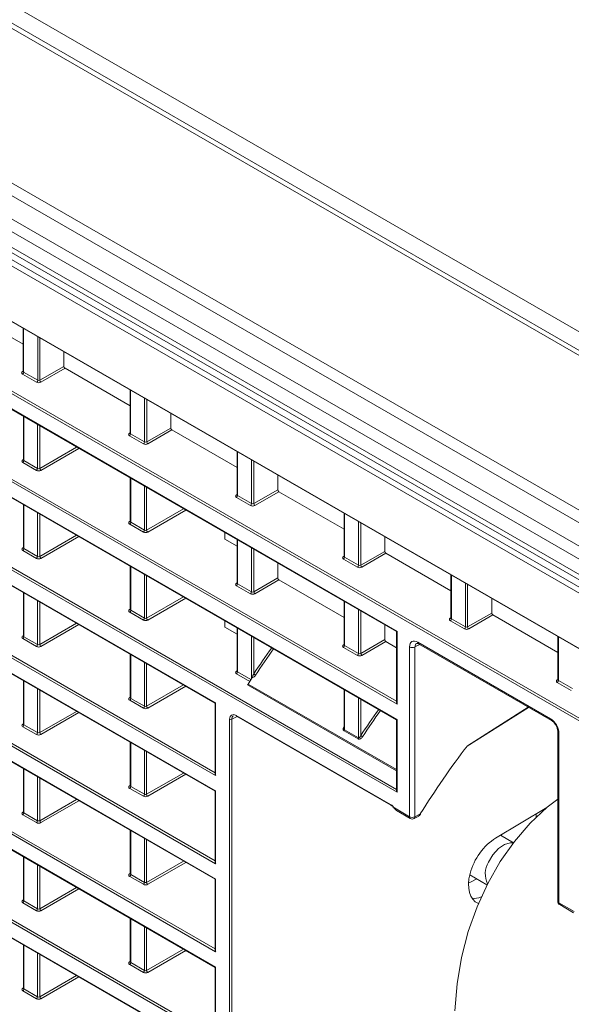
# Model space of a CAD drawing. Header units: millimetres. Extents: x 0 to 1118, y 0 to 864.
# Tile 193 of 256: x 845 to 862, y 333 to 365. Entities that reach past the tile are written whole.
import ezdxf

# ---------------------------------------------------------------- set-up
doc = ezdxf.new("R2010")
doc.units = ezdxf.units.MM

msp = doc.modelspace()

# ---------------------------------------------------------------- linework, layer by layer
at = {"color": 9, "linetype": 'Continuous', "lineweight": 0}
for p, q in [((872.384, 348.258), (785.286, 398.538)), ((786.323, 398.705), (873.168, 348.57)), ((781.013, 396.071), (868.111, 345.791)), ((867.861, 345.527), (780.763, 395.808)), ((780.44, 395.248), (867.538, 344.967)), ((867.434, 344.619), (780.336, 394.899)), ((780.336, 394.405), (867.434, 344.124)), ((868.129, 343.124), (779.818, 394.105)), ((780.012, 394.192), (868.103, 343.337)), ((781.307, 391.483), (866.64, 342.221)), ((776.144, 386.03), (851.053, 342.786)), ((856.84, 339.936), (777.38, 385.807)), ((777.451, 385.848), (856.826, 340.025)), ((856.84, 342.749), (794.091, 378.973)), ((794.161, 379.014), (856.826, 342.838)), ((794.091, 378.483), (856.84, 342.258)), ((866.297, 340.108), (825.491, 363.665)), ((825.588, 363.69), (866.27, 340.204)), ((825.583, 363.116), (856.84, 345.071)), ((851.053, 340.463), (826.494, 354.641)), ((826.529, 354.702), (851.039, 340.553)), ((844.928, 354.738), (844.928, 353.348)), ((845.375, 353.09), (845.375, 354.481)), ((845.445, 354.44), (845.445, 353.091)), ((845.445, 353.091), (846.212, 353.534)), ((827.911, 353.333), (851.053, 339.973)), ((844.893, 353.369), (844.914, 353.382)), ((845.34, 353.029), (844.893, 353.287)), ((844.928, 353.348), (845.375, 353.09)), ((846.248, 353.473), (845.48, 353.03)), ((848.34, 352.769), (848.34, 351.378)), ((848.787, 351.121), (848.787, 352.511)), ((848.857, 352.471), (848.857, 351.121)), ((844.933, 351.928), (844.933, 350.527)), ((845.37, 350.275), (845.37, 351.676)), ((845.44, 351.635), (845.44, 350.275)), ((848.304, 351.399), (848.326, 351.412)), ((848.751, 351.06), (848.305, 351.317)), ((848.34, 351.378), (848.787, 351.121)), ((848.857, 351.121), (849.624, 351.564)), ((849.659, 351.503), (848.892, 351.06)), ((845.44, 350.275), (846.618, 350.955)), ((846.689, 350.914), (845.476, 350.214)), ((851.752, 350.799), (851.752, 349.409)), ((829.161, 350.37), (851.039, 337.74)), ((844.897, 350.548), (844.918, 350.561)), ((845.335, 350.214), (844.898, 350.466)), ((844.933, 350.527), (845.37, 350.275)), ((852.198, 349.151), (852.198, 350.542)), ((852.269, 350.501), (852.269, 349.152)), ((851.053, 337.65), (829.171, 350.283)), ((829.171, 349.792), (851.053, 337.16)), ((848.345, 349.959), (848.345, 348.557)), ((848.782, 348.305), (848.782, 349.706)), ((848.852, 349.666), (848.852, 348.306)), ((851.716, 349.43), (851.737, 349.442)), ((851.752, 349.409), (852.198, 349.151)), ((852.269, 349.152), (853.036, 349.595)), ((853.071, 349.533), (852.304, 349.091)), ((844.933, 349.115), (844.933, 347.714)), ((852.163, 349.09), (851.717, 349.348)), ((845.37, 347.462), (845.37, 348.863)), ((845.44, 348.822), (845.44, 347.462)), ((848.852, 348.306), (850.03, 348.986)), ((850.101, 348.945), (848.888, 348.244)), ((855.164, 348.83), (855.164, 347.439)), ((826.494, 348.525), (851.053, 334.347)), ((848.309, 348.578), (848.33, 348.591)), ((848.747, 348.244), (848.31, 348.496)), ((848.345, 348.557), (848.782, 348.305)), ((855.61, 347.182), (855.61, 348.572)), ((855.68, 348.531), (855.68, 347.182)), ((827.911, 348.279), (851.039, 334.927)), ((851.053, 334.837), (827.911, 348.197)), ((845.44, 347.462), (846.618, 348.142)), ((846.689, 348.101), (845.476, 347.401)), ((851.754, 347.99), (851.754, 346.589)), ((844.897, 347.735), (844.918, 347.748)), ((845.335, 347.401), (844.898, 347.653)), ((844.933, 347.714), (845.37, 347.462)), ((852.198, 346.333), (852.198, 347.734)), ((852.269, 347.693), (852.269, 346.333)), ((855.68, 347.182), (856.448, 347.625)), ((856.483, 347.564), (855.716, 347.121)), ((855.128, 347.46), (855.149, 347.473)), ((855.575, 347.121), (855.129, 347.378)), ((855.164, 347.439), (855.61, 347.182)), ((848.345, 347.146), (848.345, 345.745)), ((848.782, 345.492), (848.782, 346.893)), ((848.852, 346.853), (848.852, 345.493)), ((851.719, 346.61), (851.74, 346.623)), ((851.754, 346.589), (852.198, 346.333)), ((852.269, 346.333), (853.036, 346.776)), ((853.071, 346.715), (852.304, 346.272)), ((858.576, 346.86), (858.576, 345.47)), ((859.022, 345.212), (859.022, 346.602)), ((826.529, 346.263), (851.039, 332.114)), ((844.933, 346.302), (844.933, 344.901)), ((852.163, 346.272), (851.719, 346.528)), ((859.092, 346.562), (859.092, 345.213)), ((851.053, 332.024), (826.494, 346.202)), ((845.37, 344.649), (845.37, 346.05)), ((845.44, 346.009), (845.44, 344.649)), ((848.852, 345.493), (850.03, 346.173)), ((850.101, 346.132), (848.888, 345.431)), ((855.164, 346.022), (855.164, 344.621)), ((826.494, 345.712), (851.053, 331.534)), ((848.309, 345.765), (848.33, 345.778)), ((848.747, 345.431), (848.31, 345.683)), ((848.345, 345.745), (848.782, 345.492)), ((855.61, 344.363), (855.61, 345.764)), ((855.68, 345.724), (855.68, 344.364)), ((859.092, 345.213), (859.859, 345.655)), ((845.44, 344.649), (846.618, 345.329)), ((858.54, 345.491), (858.561, 345.503)), ((858.987, 345.151), (858.54, 345.409)), ((858.576, 345.47), (859.022, 345.212)), ((859.895, 345.594), (859.128, 345.151)), ((846.689, 345.288), (845.476, 344.588)), ((851.754, 345.177), (851.754, 343.776)), ((856.84, 345.071), (856.84, 342.749)), ((844.897, 344.922), (844.918, 344.935)), ((845.335, 344.588), (844.898, 344.84)), ((844.933, 344.901), (845.37, 344.649)), ((852.198, 343.56), (852.198, 344.921)), ((852.269, 344.88), (852.269, 343.711)), ((855.68, 344.364), (856.448, 344.807)), ((856.483, 344.745), (855.716, 344.303)), ((857.502, 344.727), (861.739, 342.281)), ((861.987, 344.891), (861.987, 343.5)), ((855.128, 344.642), (855.149, 344.654)), ((855.575, 344.302), (855.129, 344.56)), ((855.164, 344.621), (855.61, 344.363)), ((857.237, 339.151), (857.237, 344.574)), ((857.564, 344.648), (857.411, 344.572)), ((857.411, 344.572), (857.411, 339.15)), ((848.345, 344.333), (848.345, 342.932)), ((848.782, 342.679), (848.782, 344.08)), ((848.852, 344.04), (848.852, 342.68)), ((851.719, 343.797), (851.74, 343.81)), ((851.754, 343.776), (852.18, 343.53)), ((844.933, 343.489), (844.933, 342.088)), ((852.143, 343.471), (851.719, 343.715)), ((861.952, 343.521), (861.973, 343.534)), ((862.399, 343.181), (861.952, 343.439)), ((861.987, 343.5), (862.434, 343.242)), ((845.37, 341.836), (845.37, 343.237)), ((845.44, 343.196), (845.44, 341.836)), ((848.852, 342.68), (850.03, 343.36)), ((850.101, 343.319), (848.888, 342.618)), ((856.826, 340.621), (852.07, 343.366)), ((852.092, 343.39), (856.826, 340.657)), ((855.164, 343.209), (855.164, 341.931)), ((848.309, 342.952), (848.33, 342.965)), ((848.747, 342.618), (848.31, 342.87)), ((848.345, 342.932), (848.782, 342.679)), ((855.61, 341.674), (855.61, 342.951)), ((855.68, 342.911), (855.68, 341.741)), ((845.44, 341.836), (846.618, 342.516)), ((851.053, 342.786), (851.053, 340.463)), ((859.083, 341.417), (861.024, 342.651)), ((846.689, 342.475), (845.476, 341.775)), ((851.499, 314.571), (851.499, 342.262)), ((851.744, 342.349), (851.568, 342.262)), ((851.568, 342.262), (851.568, 314.646)), ((851.711, 342.385), (856.633, 339.543)), ((856.84, 342.258), (856.84, 339.936)), ((844.897, 342.109), (844.918, 342.122)), ((845.335, 341.775), (844.898, 342.027)), ((844.933, 342.088), (845.37, 341.836)), ((855.598, 341.635), (855.151, 341.893)), ((855.164, 341.931), (855.61, 341.674)), ((862.004, 341.822), (862.004, 336.4)), ((848.345, 341.52), (848.345, 340.119)), ((848.782, 339.866), (848.782, 341.267)), ((848.852, 341.227), (848.852, 339.867)), ((844.933, 340.676), (844.933, 339.275)), ((845.37, 339.023), (845.37, 340.424)), ((845.44, 340.383), (845.44, 339.023)), ((848.852, 339.867), (850.03, 340.547)), ((850.101, 340.506), (848.888, 339.806)), ((848.309, 340.139), (848.33, 340.152)), ((848.747, 339.805), (848.31, 340.057)), ((848.345, 340.119), (848.782, 339.866)), ((851.053, 339.973), (851.053, 337.65)), ((845.44, 339.023), (846.618, 339.703)), ((846.689, 339.662), (845.476, 338.962)), ((856.754, 339.43), (857.237, 339.151)), ((844.897, 339.296), (844.918, 339.309)), ((845.335, 338.962), (844.898, 339.214)), ((844.933, 339.275), (845.37, 339.023)), ((857.411, 339.15), (857.583, 339.242)), ((861.274, 339.235), (861.274, 339.13)), ((848.345, 338.707), (848.345, 337.306)), ((848.782, 337.053), (848.782, 338.454)), ((848.852, 338.414), (848.852, 337.054)), ((844.933, 337.863), (844.933, 336.462)), ((845.37, 336.21), (845.37, 337.611)), ((845.44, 337.57), (845.44, 336.21)), ((848.852, 337.054), (850.03, 337.734)), ((850.101, 337.693), (848.888, 336.993)), ((848.309, 337.326), (848.33, 337.339)), ((848.747, 336.992), (848.31, 337.245)), ((848.345, 337.306), (848.782, 337.053)), ((851.053, 337.16), (851.053, 334.837)), ((845.44, 336.21), (846.618, 336.89)), ((846.689, 336.85), (845.476, 336.149)), ((844.897, 336.483), (844.918, 336.496)), ((845.335, 336.149), (844.898, 336.401)), ((844.933, 336.462), (845.37, 336.21)), ((862.004, 336.4), (862.487, 336.121)), ((848.345, 335.894), (848.345, 334.493)), ((848.782, 334.24), (848.782, 335.641)), ((848.852, 335.601), (848.852, 334.241)), ((844.933, 335.05), (844.933, 333.649)), ((845.37, 333.397), (845.37, 334.798)), ((845.44, 334.757), (845.44, 333.397)), ((848.852, 334.241), (850.03, 334.921)), ((850.101, 334.88), (848.888, 334.18)), ((848.309, 334.514), (848.33, 334.526)), ((848.747, 334.179), (848.31, 334.432)), ((848.345, 334.493), (848.782, 334.24)), ((851.053, 334.347), (851.053, 332.024)), ((845.44, 333.397), (846.618, 334.077)), ((846.689, 334.037), (845.476, 333.336)), ((844.897, 333.67), (844.918, 333.683)), ((845.335, 333.336), (844.898, 333.588)), ((844.933, 333.649), (845.37, 333.397))]:
    msp.add_line(p, q, dxfattribs=at)
at = {"color": 7, "linetype": 'Continuous', "lineweight": 15}
for p, q in [((872.634, 348.282), (785.536, 398.563)), ((780.44, 394.176), (867.538, 343.895)), ((781.342, 391.446), (866.626, 342.213)), ((776.155, 386.007), (851.039, 342.777)), ((794.126, 378.445), (856.826, 342.25)), ((825.636, 363.068), (856.826, 345.063)), ((844.914, 354.243), (842.836, 355.442)), ((844.914, 354.747), (844.914, 353.369)), ((846.212, 353.997), (846.212, 353.534)), ((827.896, 353.324), (851.039, 339.964)), ((844.914, 353.369), (844.912, 353.363)), ((848.326, 352.273), (846.248, 353.473)), ((848.326, 352.777), (848.326, 351.399)), ((844.918, 351.937), (844.918, 350.548)), ((849.624, 352.028), (849.624, 351.564)), ((848.325, 351.399), (848.324, 351.393)), ((851.737, 350.303), (849.659, 351.503)), ((851.737, 350.808), (851.737, 349.43)), ((844.918, 350.548), (844.917, 350.542)), ((853.036, 350.058), (853.036, 349.595)), ((829.156, 349.784), (851.039, 337.152)), ((848.33, 349.967), (848.33, 348.578)), ((851.737, 349.43), (851.736, 349.423)), ((855.149, 348.334), (853.071, 349.533)), ((844.918, 349.124), (844.918, 347.735)), ((855.149, 348.838), (855.149, 347.46)), ((826.505, 348.502), (851.039, 334.339)), ((848.33, 348.578), (848.329, 348.572)), ((851.344, 348.021), (851.344, 348.227)), ((851.74, 347.793), (851.344, 348.021)), ((851.74, 347.999), (851.74, 346.61)), ((856.448, 348.089), (856.448, 347.625)), ((844.918, 347.735), (844.917, 347.729)), ((858.561, 346.364), (856.483, 347.564)), ((853.036, 347.251), (853.036, 346.776)), ((855.149, 347.46), (855.148, 347.454)), ((848.33, 347.154), (848.33, 345.765)), ((851.739, 346.61), (851.738, 346.604)), ((855.149, 345.515), (853.071, 346.715)), ((858.561, 346.869), (858.561, 345.49)), ((844.918, 346.311), (844.918, 344.922)), ((855.149, 346.031), (855.149, 344.642)), ((859.859, 346.119), (859.859, 345.655)), ((826.505, 345.689), (851.039, 331.526)), ((848.33, 345.765), (848.329, 345.759)), ((851.344, 345.208), (851.344, 345.414)), ((858.561, 345.491), (858.559, 345.484)), ((861.973, 344.395), (859.895, 345.594)), ((851.74, 344.98), (851.344, 345.208)), ((851.74, 345.186), (851.74, 343.797)), ((856.448, 345.281), (856.448, 344.807)), ((856.826, 345.063), (856.826, 342.798)), ((844.918, 344.922), (844.917, 344.916)), ((856.826, 344.548), (856.483, 344.745)), ((861.973, 344.899), (861.973, 343.521)), ((855.149, 344.642), (855.148, 344.635)), ((857.528, 344.669), (861.765, 342.223)), ((848.33, 344.341), (848.33, 342.952)), ((851.739, 343.797), (851.738, 343.791)), ((844.918, 343.498), (844.918, 342.109)), ((861.973, 343.521), (861.971, 343.515)), ((855.149, 343.218), (855.149, 341.972)), ((848.33, 342.952), (848.329, 342.946)), ((851.039, 342.777), (851.039, 340.513)), ((859.082, 341.4), (861.037, 342.644)), ((851.721, 342.362), (856.644, 339.52)), ((856.826, 342.25), (856.826, 339.985)), ((844.918, 342.109), (844.917, 342.103)), ((861.968, 341.873), (861.968, 336.451)), ((848.33, 341.528), (848.33, 340.139)), ((844.918, 340.685), (844.918, 339.296)), ((848.33, 340.139), (848.329, 340.133)), ((851.039, 339.964), (851.039, 337.7)), ((856.645, 339.52), (856.644, 339.52)), ((856.749, 339.421), (856.749, 339.421)), ((856.819, 339.351), (857.263, 339.094)), ((861.622, 339.443), (859.986, 338.466)), ((844.918, 339.296), (844.917, 339.29)), ((857.385, 339.092), (857.516, 339.163)), ((848.33, 338.715), (848.33, 337.326)), ((860.55, 338.322), (860.14, 338.558)), ((860.178, 338.58), (860.176, 338.538)), ((844.918, 337.872), (844.918, 336.483)), ((848.33, 337.327), (848.329, 337.32)), ((851.039, 337.152), (851.039, 334.887)), ((859.157, 337.293), (859.708, 336.975)), ((844.918, 336.483), (844.917, 336.477)), ((862.03, 336.342), (862.474, 336.086)), ((848.33, 335.902), (848.33, 334.513)), ((844.918, 335.059), (844.918, 333.67)), ((848.33, 334.514), (848.329, 334.507)), ((851.039, 334.339), (851.039, 332.074)), ((844.918, 333.67), (844.917, 333.664))]:
    msp.add_line(p, q, dxfattribs=at)
at = {"color": 7, "linetype": 'Continuous', "lineweight": 15, "flags": 128}
for points in [[(858.682, 332.95), (858.757, 333.811), (858.901, 334.658), (859.113, 335.481), (859.391, 336.272), (859.731, 337.021), (860.13, 337.721), (860.583, 338.364), (861.086, 338.943), (861.632, 339.451), (861.968, 339.712)], [(859.382, 337.163), (859.157, 337.051), (859.121, 337.04)]]:
    msp.add_lwpolyline(points, dxfattribs=at)
at = {"color": 9, "linetype": 'Continuous', "lineweight": 0, "flags": 128}
for points in [[(856.749, 339.421), (856.749, 339.422), (856.749, 339.424), (856.751, 339.427), (856.754, 339.43)], [(859.759, 337.695), (859.896, 337.934), (860.072, 338.133), (860.266, 338.266), (860.454, 338.319), (860.543, 338.312)]]:
    msp.add_lwpolyline(points, dxfattribs=at)
at = {"color": 9, "linetype": 'Continuous', "lineweight": 0}
for centre, radius, start, end in [((844.908, 353.392), 0.0277, 236.1434, 280.6298), ((844.852, 353.352), 0.0769, 302.9181, 357.3706), ((845.298, 353.094), 0.0769, 302.9181, 357.3706), ((845.523, 353.095), 0.078, 183.0599, 236.9401), ((848.32, 351.422), 0.0277, 236.1434, 280.6298), ((848.263, 351.382), 0.0769, 302.9181, 357.3706), ((848.71, 351.124), 0.0769, 302.9181, 357.3706), ((848.935, 351.126), 0.078, 183.0599, 236.9401), ((844.913, 350.571), 0.0277, 236.1434, 280.6298), ((844.856, 350.531), 0.0769, 302.9181, 357.3706), ((845.293, 350.278), 0.0769, 302.9181, 357.3706), ((845.518, 350.279), 0.078, 183.0599, 236.9401), ((851.732, 349.453), 0.0277, 236.1434, 280.6298), ((851.675, 349.412), 0.0769, 302.9181, 357.3706), ((852.121, 349.155), 0.0769, 302.9181, 357.3706), ((852.347, 349.156), 0.078, 183.0599, 236.9401), ((848.325, 348.601), 0.0277, 236.1434, 280.6298), ((848.268, 348.561), 0.0769, 302.9181, 357.3706), ((848.705, 348.309), 0.0769, 302.9181, 357.3706), ((848.93, 348.31), 0.078, 183.0599, 236.9401), ((844.913, 347.758), 0.0277, 236.1434, 280.6298), ((844.856, 347.718), 0.0769, 302.9181, 357.3706), ((845.293, 347.465), 0.0769, 302.9181, 357.3706), ((845.518, 347.466), 0.078, 183.0599, 236.9401), ((855.144, 347.483), 0.0277, 236.1434, 280.6298), ((855.087, 347.443), 0.0769, 302.9181, 357.3706), ((855.533, 347.185), 0.0769, 302.9181, 357.3706), ((855.758, 347.186), 0.078, 183.0599, 236.9401), ((851.734, 346.633), 0.0277, 236.1434, 280.6298), ((851.677, 346.593), 0.0769, 302.9181, 357.3706), ((852.121, 346.336), 0.0769, 302.9181, 357.3706), ((852.347, 346.338), 0.078, 183.0599, 236.9401), ((848.325, 345.788), 0.0277, 236.1434, 280.6298), ((848.268, 345.748), 0.0769, 302.9181, 357.3706), ((848.705, 345.496), 0.0769, 302.9181, 357.3706), ((848.93, 345.497), 0.078, 183.0599, 236.9401), ((858.555, 345.514), 0.0277, 236.1434, 280.6298), ((858.499, 345.473), 0.0769, 302.9181, 357.3706), ((858.945, 345.216), 0.0769, 302.9181, 357.3706), ((859.17, 345.217), 0.078, 183.0599, 236.9401), ((844.913, 344.945), 0.0277, 236.1434, 280.6298), ((844.856, 344.905), 0.0769, 302.9181, 357.3706), ((857.564, 344.72), 0.0618, 173.8253, 234.8625), ((845.293, 344.652), 0.0769, 302.9181, 357.3706), ((845.518, 344.653), 0.078, 183.0599, 236.9401), ((855.144, 344.665), 0.0277, 236.1434, 280.6298), ((855.087, 344.625), 0.0769, 302.9181, 357.3706), ((857.326, 344.745), 0.193, 242.6993, 296.146), ((855.533, 344.367), 0.0769, 302.9181, 357.3706), ((855.758, 344.368), 0.078, 183.0599, 236.9401), ((851.734, 343.82), 0.0277, 236.1325, 280.7371), ((851.677, 343.78), 0.0769, 302.9181, 357.3706), ((852.609, 344.153), 0.558, 232.3838, 239.5346), ((861.967, 343.544), 0.0277, 236.1434, 280.6298), ((861.91, 343.504), 0.0769, 302.9181, 357.3706), ((848.325, 342.975), 0.0277, 236.1434, 280.6298), ((848.268, 342.935), 0.0769, 302.9181, 357.3706), ((848.705, 342.683), 0.0769, 302.9181, 357.3706), ((848.93, 342.684), 0.078, 183.0599, 236.9401), ((851.534, 342.331), 0.0772, 242.6993, 296.146), ((851.736, 342.382), 0.0247, 173.8253, 234.8625), ((861.801, 342.274), 0.0621, 173.8904, 234.1476), ((844.913, 342.132), 0.0277, 236.1434, 280.6298), ((844.856, 342.092), 0.0769, 302.9181, 357.3706), ((855.09, 341.934), 0.0739, 326.0519, 357.7951), ((862.029, 341.879), 0.0622, 186.3095, 246.0725), ((845.293, 341.839), 0.0769, 302.9181, 357.3706), ((845.518, 341.84), 0.078, 183.0599, 236.9401), ((855.536, 341.676), 0.0739, 326.0519, 357.7951), ((856.021, 342.183), 0.558, 232.3838, 239.5346), ((848.325, 340.162), 0.0277, 236.1434, 280.6298), ((848.268, 340.122), 0.0769, 302.9181, 357.3706), ((848.705, 339.87), 0.0769, 302.9181, 357.3706), ((848.93, 339.871), 0.078, 183.0599, 236.9401), ((856.658, 339.54), 0.0247, 173.8253, 234.8625), ((844.913, 339.319), 0.0277, 236.1434, 280.6298), ((844.856, 339.279), 0.0769, 302.9181, 357.3706), ((845.293, 339.026), 0.0769, 302.9181, 357.3706), ((845.518, 339.028), 0.078, 183.0599, 236.9401), ((857.326, 339.323), 0.193, 242.6993, 296.146), ((857.299, 339.145), 0.0616, 173.7012, 234.9867), ((857.353, 339.142), 0.0587, 303.1861, 7.996), ((860.388, 337.318), 0.733, 149.11, 205.0664), ((848.325, 337.349), 0.0277, 236.1434, 280.6298), ((848.268, 337.309), 0.0769, 302.9181, 357.3706), ((848.705, 337.057), 0.0769, 302.9181, 357.3706), ((848.93, 337.058), 0.078, 183.0599, 236.9401), ((844.913, 336.506), 0.0277, 236.1434, 280.6298), ((844.856, 336.466), 0.0769, 302.9181, 357.3706), ((845.293, 336.213), 0.0769, 302.9181, 357.3706), ((845.518, 336.215), 0.078, 183.0599, 236.9401), ((862.029, 336.456), 0.0618, 185.141, 246.1792), ((862.065, 336.393), 0.0616, 173.7012, 234.9867), ((848.325, 334.537), 0.0277, 236.1434, 280.6298), ((848.268, 334.496), 0.0769, 302.9181, 357.3706), ((848.705, 334.244), 0.0769, 302.9181, 357.3706), ((848.93, 334.245), 0.078, 183.0599, 236.9401), ((844.913, 333.693), 0.0277, 236.1434, 280.6298), ((844.856, 333.653), 0.0769, 302.9181, 357.3706), ((845.293, 333.4), 0.0769, 302.9181, 357.3706), ((845.518, 333.402), 0.078, 183.0599, 236.9401)]:
    msp.add_arc(centre, radius, start, end, dxfattribs=at)
at = {"color": 7, "linetype": 'Continuous', "lineweight": 15}
for centre, radius, start, end in [((857.326, 339.202), 0.125, 240.0027, 298.2949), ((857.164, 338.562), 0.798, 57.6682, 58.377), ((862.093, 336.451), 0.125, 180, 240.0027)]:
    msp.add_arc(centre, radius, start, end, dxfattribs=at)
for centre, major_axis, ratio, start_param, end_param in [((846.248, 353.513), (-0.025, 0.0433), 0.577426, 0.785518, 2.356238), ((849.659, 351.544), (-0.025, 0.0433), 0.577426, 0.785518, 2.356238), ((853.071, 349.574), (-0.025, 0.0433), 0.577426, 0.785518, 2.356238), ((856.483, 347.605), (-0.025, 0.0433), 0.577426, 0.785518, 2.356238), ((853.071, 346.756), (-0.025, 0.0433), 0.577426, 0.785518, 2.356238), ((859.895, 345.635), (-0.025, 0.0433), 0.577426, 0.785518, 2.356238), ((856.876, 345.091), (0.05, 0.0289), 0.00007, 2.356154, 3.141633), ((856.483, 344.786), (-0.025, 0.0433), 0.577426, 0.785518, 2.356238), ((859.604, 337.721), (8.028, 14.397), 0.567218, 1.477385, 1.492308), ((852.07, 343.407), (0.0244, 0.0437), 0.567218, 3.927209, 4.633901), ((856.876, 342.769), (-0.0354, 0.0612), 0.577335, 0.785358, 1.570756), ((851.089, 342.806), (0.05, 0.0289), 0.00007, 2.356154, 3.141552), ((851.747, 342.16), (-0.128, 0.215), 0.576343, 6.241379, 7.061116), ((856.876, 342.278), (0.05, 0.0289), 0.00007, 2.356154, 3.141633), ((865.822, 334.13), (8.555, 13.801), 0.597167, 1.407255, 1.570531), ((851.089, 340.484), (-0.0354, 0.0612), 0.577335, 0.785358, 1.570756), ((851.089, 339.993), (0.05, 0.0289), 0.00007, 2.356154, 3.141552), ((856.876, 339.956), (-0.0354, 0.0612), 0.577335, 0.785358, 1.570756), ((860.034, 337.473), (0.659, 1.063), 0.597167, 0.856392, 3.231374), ((851.089, 337.671), (-0.0354, 0.0612), 0.577335, 0.785358, 1.570756), ((851.089, 337.18), (0.05, 0.0289), 0.00007, 2.356154, 3.141552), ((859.68, 337.677), (0.659, 1.063), 0.597167, 3.437106, 3.774038), ((851.089, 334.858), (-0.0354, 0.0612), 0.577335, 0.785358, 1.570756), ((851.089, 334.367), (0.05, 0.0289), 0.00007, 2.356154, 3.141552)]:
    msp.add_ellipse(centre, major_axis=major_axis, ratio=ratio, start_param=start_param, end_param=end_param, dxfattribs=at)
at = {"color": 9, "linetype": 'Continuous', "lineweight": 0}
for centre, major_axis, ratio, start_param, end_param in [((844.964, 353.329), (0.1, 0.0008), 0.582304, 2.360482, 3.922551), ((844.964, 353.369), (0.05, 0.0008), 0.587274, 3.132558, 3.917956), ((845.41, 353.071), (0.1, 0.0008), 0.582304, 3.922551, 5.484621), ((845.41, 353.112), (0.05, 0.0008), 0.587274, 3.917956, 5.480026), ((848.376, 351.359), (0.1, 0.0008), 0.582304, 2.360482, 3.922551), ((848.376, 351.4), (0.05, 0.0008), 0.587274, 3.132558, 3.917956), ((848.822, 351.101), (0.1, 0.0008), 0.582304, 3.922551, 5.484621), ((848.822, 351.142), (0.05, 0.0008), 0.587274, 3.917956, 5.480026), ((844.969, 350.508), (0.1, 0.0008), 0.582304, 2.360482, 3.922551), ((844.968, 350.548), (0.05, 0.0008), 0.587274, 3.132558, 3.917956), ((845.406, 350.255), (0.1, 0.0008), 0.582304, 3.922551, 5.484621), ((845.405, 350.296), (0.05, 0.0008), 0.587274, 3.917956, 5.480026), ((851.788, 349.389), (0.1, 0.0008), 0.582304, 2.360482, 3.922551), ((851.787, 349.43), (0.05, 0.0008), 0.587274, 3.132558, 3.917956), ((852.234, 349.132), (0.1, 0.0008), 0.582304, 3.922551, 5.484621), ((852.234, 349.172), (0.05, 0.0008), 0.587274, 3.917956, 5.480026), ((848.38, 348.538), (0.1, 0.0008), 0.582304, 2.360482, 3.922551), ((848.38, 348.579), (0.05, 0.0008), 0.587274, 3.132558, 3.917956), ((848.818, 348.286), (0.1, 0.0008), 0.582304, 3.922551, 5.484621), ((848.817, 348.326), (0.05, 0.0008), 0.587274, 3.917956, 5.480026), ((844.969, 347.695), (0.1, 0.0008), 0.582304, 2.360482, 3.922551), ((844.968, 347.735), (0.05, 0.0008), 0.587274, 3.132558, 3.917956), ((845.406, 347.442), (0.1, 0.0008), 0.582304, 3.922551, 5.484621), ((845.405, 347.483), (0.05, 0.0008), 0.587274, 3.917956, 5.480026), ((855.199, 347.42), (0.1, 0.0008), 0.582304, 2.360482, 3.922551), ((855.199, 347.46), (0.05, 0.0008), 0.587274, 3.132558, 3.917956), ((855.646, 347.162), (0.1, 0.0008), 0.582304, 3.922551, 5.484621), ((855.645, 347.203), (0.05, 0.0008), 0.587274, 3.917956, 5.480026), ((851.79, 346.57), (0.1, 0.0008), 0.582304, 2.360482, 3.922551), ((851.79, 346.61), (0.05, 0.0008), 0.587274, 3.132558, 3.917956), ((852.234, 346.313), (0.1, 0.0008), 0.582304, 3.922551, 5.484621), ((852.234, 346.354), (0.05, 0.0008), 0.587274, 3.917956, 5.480026), ((848.38, 345.725), (0.1, 0.0008), 0.582304, 2.360482, 3.922551), ((848.38, 345.766), (0.05, 0.0008), 0.587274, 3.132558, 3.917956), ((848.818, 345.473), (0.1, 0.0008), 0.582304, 3.922551, 5.484621), ((848.817, 345.513), (0.05, 0.0008), 0.587274, 3.917956, 5.480026), ((858.611, 345.45), (0.1, 0.0008), 0.582304, 2.360482, 3.922551), ((858.611, 345.491), (0.05, 0.0008), 0.587274, 3.132558, 3.917956), ((859.058, 345.193), (0.1, 0.0008), 0.582304, 3.922551, 5.484621), ((859.057, 345.233), (0.05, 0.0008), 0.587274, 3.917956, 5.480026), ((844.969, 344.882), (0.1, 0.0008), 0.582304, 2.360482, 3.922551), ((844.968, 344.922), (0.05, 0.0008), 0.587274, 3.132558, 3.917956), ((857.503, 344.42), (-0.188, 0.325), 0.576679, 5.498477, 7.068056), ((857.591, 344.471), (-0.132, 0.213), 0.575632, 6.234474, 7.050759), ((845.406, 344.629), (0.1, 0.0008), 0.582304, 3.922551, 5.484621), ((845.405, 344.67), (0.05, 0.0008), 0.587274, 3.917956, 5.480026), ((859.806, 337.605), (8.375, 14.255), 0.582398, 1.42143, 1.483172), ((859.841, 337.584), (8.35, 14.212), 0.582413, 1.420955, 1.483186), ((855.199, 344.601), (0.1, 0.0008), 0.582304, 2.360482, 3.922551), ((855.199, 344.642), (0.05, 0.0008), 0.587274, 3.132558, 3.917956), ((855.646, 344.344), (0.1, 0.0008), 0.582304, 3.922551, 5.484621), ((855.645, 344.384), (0.05, 0.0008), 0.587274, 3.917956, 5.480026), ((851.79, 343.757), (0.1, 0.0008), 0.582304, 2.360482, 3.922551), ((851.79, 343.797), (0.05, 0.0008), 0.587274, 3.132558, 3.917956), ((862.023, 343.481), (0.1, 0.0008), 0.582304, 2.360482, 3.922551), ((862.023, 343.521), (0.05, 0.0008), 0.587274, 3.132558, 3.917956), ((848.38, 342.912), (0.1, 0.0008), 0.582304, 2.360482, 3.922551), ((848.38, 342.953), (0.05, 0.0008), 0.587274, 3.132558, 3.917956), ((848.818, 342.66), (0.1, 0.0008), 0.582304, 3.922551, 5.484621), ((848.817, 342.7), (0.05, 0.0008), 0.587274, 3.917956, 5.480026), ((863.218, 335.635), (8.375, 14.255), 0.582398, 1.42143, 1.483172), ((863.253, 335.614), (8.35, 14.212), 0.582413, 1.420955, 1.483186), ((851.711, 342.139), (-0.15, 0.26), 0.576679, 5.498477, 7.068056), ((861.739, 341.975), (-0.187, 0.325), 0.578085, 3.927681, 5.49726), ((844.969, 342.069), (0.1, 0.0008), 0.582304, 2.360482, 3.922551), ((844.968, 342.109), (0.05, 0.0008), 0.587274, 3.132558, 3.917956), ((845.406, 341.816), (0.1, 0.0008), 0.582304, 3.922551, 5.484621), ((845.405, 341.857), (0.05, 0.0008), 0.587274, 3.917956, 5.480026), ((848.38, 340.099), (0.1, 0.0008), 0.582304, 2.360482, 3.922551), ((848.38, 340.14), (0.05, 0.0008), 0.587274, 3.132558, 3.917956), ((848.818, 339.847), (0.1, 0.0008), 0.582304, 3.922551, 5.484621), ((848.817, 339.887), (0.05, 0.0008), 0.587274, 3.917956, 5.480026), ((844.969, 339.256), (0.1, 0.0008), 0.582304, 2.360482, 3.922551), ((844.968, 339.296), (0.05, 0.0008), 0.587274, 3.132558, 3.917956), ((845.405, 339.044), (0.05, 0.0008), 0.587274, 3.917956, 5.480026), ((845.406, 339.003), (0.1, 0.0008), 0.582304, 3.922551, 5.484621), ((848.38, 337.286), (0.1, 0.0008), 0.582304, 2.360482, 3.922551), ((848.38, 337.327), (0.05, 0.0008), 0.587274, 3.132558, 3.917956), ((848.818, 337.034), (0.1, 0.0008), 0.582304, 3.922551, 5.484621), ((848.817, 337.074), (0.05, 0.0008), 0.587274, 3.917956, 5.480026), ((844.969, 336.443), (0.1, 0.0008), 0.582304, 2.360482, 3.922551), ((844.968, 336.483), (0.05, 0.0008), 0.587274, 3.132558, 3.917956), ((845.405, 336.231), (0.05, 0.0008), 0.587274, 3.917956, 5.480026), ((845.406, 336.19), (0.1, 0.0008), 0.582304, 3.922551, 5.484621), ((848.38, 334.473), (0.1, 0.0008), 0.582304, 2.360482, 3.922551), ((848.38, 334.514), (0.05, 0.0008), 0.587274, 3.132558, 3.917956), ((848.818, 334.221), (0.1, 0.0008), 0.582304, 3.922551, 5.484621), ((848.817, 334.261), (0.05, 0.0008), 0.587274, 3.917956, 5.480026), ((844.969, 333.63), (0.1, 0.0008), 0.582304, 2.360482, 3.922551), ((844.968, 333.67), (0.05, 0.0008), 0.587274, 3.132558, 3.917956), ((845.405, 333.418), (0.05, 0.0008), 0.587274, 3.917956, 5.480026), ((845.406, 333.377), (0.1, 0.0008), 0.582304, 3.922551, 5.484621)]:
    msp.add_ellipse(centre, major_axis=major_axis, ratio=ratio, start_param=start_param, end_param=end_param, dxfattribs=at)
at = {"color": 7, "linetype": 'Continuous', "lineweight": 15}
for points, knots in [([(857.466, 344.688), (857.466, 344.688), (857.467, 344.689), (857.47, 344.691), (857.504, 344.683), (857.524, 344.672), (857.528, 344.669)], [0, 0, 0, 0, 0.02982, 0.534463, 0.899844, 1, 1, 1, 1]), ([(852.222, 343.598), (852.226, 343.605), (852.236, 343.623), (852.242, 343.647), (852.243, 343.662), (852.244, 343.666)], [0, 0, 0, 0, 0.33163, 0.788183, 1, 1, 1, 1]), ([(861.765, 342.223), (861.779, 342.214), (861.812, 342.193), (861.867, 342.135), (861.919, 342.056), (861.954, 341.97), (861.967, 341.908), (861.967, 341.88), (861.968, 341.873)], [0, 0, 0, 0, 0.14759, 0.337389, 0.539612, 0.747126, 0.933685, 1, 1, 1, 1]), ([(859.083, 341.417), (859.083, 341.417), (859.084, 341.414), (859.086, 341.409), (859.086, 341.403), (859.083, 341.401), (859.082, 341.401)], [0, 0, 0, 0, 0.025748, 0.338676, 0.776542, 1, 1, 1, 1]), ([(856.644, 339.518), (856.654, 339.513), (856.675, 339.502), (856.695, 339.48), (856.706, 339.468)], [0, 0, 0, 0, 0.46554, 1, 1, 1, 1]), ([(856.706, 339.468), (856.715, 339.46), (856.731, 339.447), (856.743, 339.428), (856.748, 339.42)], [0, 0, 0, 0, 0.6048729, 1, 1, 1, 1]), ([(856.749, 339.421), (856.756, 339.413), (856.772, 339.391), (856.795, 339.365), (856.814, 339.355), (856.82, 339.352)], [0, 0, 0, 0, 0.314832, 0.822412, 1, 1, 1, 1]), ([(856.754, 339.43), (856.763, 339.415), (856.773, 339.396), (856.793, 339.372), (856.805, 339.357), (856.817, 339.353), (856.82, 339.352)], [0, 0, 0, 0, 0.465491, 0.563579, 0.909188, 1, 1, 1, 1]), ([(857.515, 339.164), (857.518, 339.165), (857.535, 339.171), (857.56, 339.199), (857.576, 339.229), (857.583, 339.242)], [0, 0, 0, 0, 0.084369, 0.590523, 1, 1, 1, 1]), ([(857.515, 339.164), (857.523, 339.168), (857.547, 339.181), (857.573, 339.207), (857.585, 339.231), (857.589, 339.238)], [0, 0, 0, 0, 0.2626688, 0.7780339, 1, 1, 1, 1])]:
    msp.add_open_spline(points, degree=3, knots=knots, dxfattribs=at)
at = {"color": 9, "linetype": 'Continuous', "lineweight": 0}
for points, knots in [([(852.326, 343.672), (852.316, 343.658), (852.297, 343.633), (852.261, 343.608), (852.236, 343.599), (852.224, 343.598), (852.222, 343.598)], [0, 0, 0, 0, 0.373106, 0.704873, 0.960837, 1, 1, 1, 1]), ([(852.244, 343.666), (852.247, 343.67), (852.256, 343.684), (852.264, 343.7), (852.269, 343.711)], [0, 0, 0, 0, 0.299848, 1, 1, 1, 1]), ([(855.151, 341.893), (855.147, 341.896), (855.136, 341.904), (855.124, 341.926), (855.12, 341.958), (855.127, 341.999), (855.142, 342.027), (855.15, 342.042)], [0, 0, 0, 0, 0.117596, 0.276524, 0.469255, 0.719064, 1, 1, 1, 1]), ([(855.149, 341.972), (855.149, 341.965), (855.15, 341.954), (855.154, 341.943), (855.158, 341.936), (855.161, 341.933), (855.164, 341.931)], [0, 0, 0, 0, 0.443359, 0.680215, 0.776342, 1, 1, 1, 1]), ([(855.738, 341.702), (855.73, 341.692), (855.713, 341.668), (855.68, 341.643), (855.647, 341.629), (855.619, 341.626), (855.605, 341.632), (855.598, 341.635)], [0, 0, 0, 0, 0.217757, 0.483215, 0.689639, 0.844483, 1, 1, 1, 1]), ([(855.61, 341.674), (855.612, 341.673), (855.616, 341.671), (855.624, 341.671), (855.636, 341.676), (855.652, 341.691), (855.668, 341.714), (855.677, 341.733), (855.68, 341.741)], [0, 0, 0, 0, 0.0776927, 0.1219204, 0.2569481, 0.4619025, 0.7523278, 1, 1, 1, 1]), ([(856.633, 339.543), (856.658, 339.527), (856.701, 339.498), (856.738, 339.451), (856.754, 339.43)], [0, 0, 0, 0, 0.5616393, 1, 1, 1, 1])]:
    msp.add_open_spline(points, degree=3, knots=knots, dxfattribs=at)

doc.saveas('drawing.dxf')
